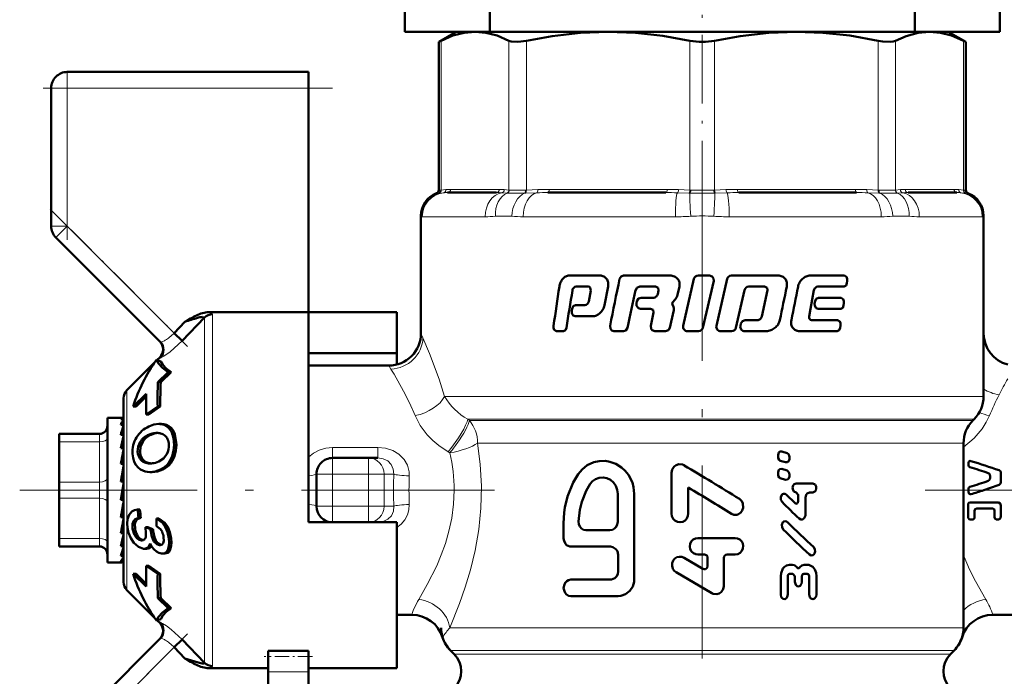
# Model space of a CAD drawing. Extents: x -1976 to 2357, y -1877 to 748.
# Tile 39 of 61: x 104 to 165, y -148 to -107. Entities that reach past the tile are written whole.
import ezdxf

# ---------------------------------------------------------------- set-up
doc = ezdxf.new("R2010")
doc.units = 0
doc.linetypes.add('DASHDOT', pattern=[18.5, 12, -3, 0.5, -3])

msp = doc.modelspace()

# ---------------------------------------------------------------- linework, layer by layer
at = {"color": 7, "linetype": 'DASHDOT', "lineweight": 18, "ltscale": 0.355646}
msp.add_line((146.565, -118.516), (146.565, -104.29), dxfattribs=at)
at = {"color": 7, "lineweight": 50}
for p, q in [((128.065, -107.475), (128.065, -105.475)), ((165.065, -107.475), (165.065, -105.475)), ((133.345, -107.475), (133.345, -105.975)), ((159.786, -107.475), (159.786, -105.975)), ((128.065, -107.475), (131.264, -107.475)), ((131.265, -107.475), (130.169, -108.108)), ((131.265, -107.475), (130.169, -108.108)), ((131.265, -107.475), (132.43, -107.475)), ((132.43, -107.475), (132.398, -107.476)), ((132.461, -107.476), (132.43, -107.475)), ((132.43, -107.475), (140.71, -107.475)), ((140.71, -107.475), (146.565, -107.475)), ((146.565, -107.475), (152.42, -107.475)), ((152.42, -107.475), (160.701, -107.475)), ((159.786, -107.475), (165.065, -107.475)), ((160.701, -107.475), (160.669, -107.476)), ((160.731, -107.476), (160.701, -107.475)), ((160.701, -107.475), (161.865, -107.475)), ((161.865, -107.475), (162.961, -108.108)), ((161.865, -107.475), (162.961, -108.108)), ((130.322, -108.031), (130.169, -108.108)), ((130.169, -117.33), (130.169, -108.108)), ((162.961, -108.108), (162.809, -108.031)), ((162.961, -117.33), (162.961, -108.108)), ((162.961, -117.33), (162.961, -108.108)), ((107.065, -109.975), (122.065, -109.975)), ((122.065, -109.975), (122.065, -110.975)), ((106.065, -119.561), (106.065, -110.975)), ((122.065, -110.975), (122.065, -124.905)), ((133.764, -117.475), (130.726, -117.475)), ((144.3, -117.475), (136.967, -117.475)), ((156.163, -117.475), (148.83, -117.475)), ((162.404, -117.475), (159.367, -117.475)), ((129.065, -118.922), (129.065, -126.225)), ((164.065, -118.922), (164.065, -126.225)), ((164.065, -130.147), (164.065, -118.922)), ((106.358, -120.268), (112.847, -126.757)), ((138.28, -122.632), (140.206, -122.632)), ((141.664, -122.632), (144.55, -122.632)), ((146.047, -122.845), (145.375, -125.754)), ((146.32, -122.632), (147.004, -122.632)), ((146.604, -125.876), (147.277, -122.967)), ((148.111, -122.845), (147.441, -125.754)), ((148.381, -122.632), (151.284, -122.632)), ((153.276, -122.632), (155.408, -122.632)), ((155.563, -123.106), (155.583, -122.965)), ((138.71, -123.321), (139.47, -123.321)), ((139.625, -123.553), (139.498, -124.246)), ((139.599, -123.388), (139.625, -123.553)), ((140.476, -124.475), (140.706, -123.323)), ((142.676, -123.321), (143.661, -123.321)), ((143.661, -123.321), (143.819, -123.388)), ((143.85, -123.553), (143.797, -123.784)), ((143.819, -123.388), (143.85, -123.553)), ((145.022, -123.839), (145.142, -123.323)), ((148.661, -125.876), (149.192, -123.534)), ((149.457, -123.321), (150.443, -123.321)), ((150.626, -123.551), (150.272, -125.173)), ((150.443, -123.321), (150.596, -123.387)), ((150.596, -123.387), (150.626, -123.551)), ((153.296, -124.707), (153.509, -123.551)), ((153.749, -123.321), (155.387, -123.321)), ((142.5, -124.229), (142.47, -124.369)), ((142.756, -124.016), (143.506, -124.016)), ((144.72, -124.306), (144.885, -124.13)), ((153.581, -124.229), (153.555, -124.369)), ((153.794, -124.016), (155.197, -124.016)), ((122.065, -124.905), (115.875, -124.905)), ((122.065, -135.975), (122.065, -124.905)), ((122.065, -124.905), (127.565, -124.905)), ((127.565, -124.905), (127.565, -127.457)), ((138.479, -124.692), (138.457, -124.833)), ((138.676, -124.477), (139.26, -124.477)), ((142.725, -124.705), (143.351, -124.705)), ((143.351, -124.705), (143.508, -124.772)), ((143.54, -124.936), (143.358, -125.754)), ((143.508, -124.772), (143.54, -124.936)), ((144.554, -125.876), (144.783, -124.877)), ((144.78, -124.586), (144.704, -124.426)), ((153.211, -125.17), (153.296, -124.707)), ((153.768, -124.705), (155.175, -124.705)), ((155.355, -124.492), (155.377, -124.352)), ((114.383, -125.506), (113.708, -126.204)), ((115.606, -125.237), (114.203, -126.682)), ((114.558, -125.403), (114.383, -125.506)), ((114.735, -125.303), (114.558, -125.403)), ((115.606, -125.237), (115.608, -125.224)), ((138.653, -125.166), (139.729, -125.166)), ((149.233, -125.4), (149.986, -125.4)), ((153.369, -125.4), (154.979, -125.4)), ((137.486, -126.089), (137.929, -126.089)), ((141.067, -126.089), (141.674, -126.089)), ((143.62, -126.089), (144.286, -126.089)), ((145.647, -126.089), (146.331, -126.089)), ((147.713, -126.089), (148.392, -126.089)), ((148.967, -125.613), (148.935, -125.754)), ((149.201, -126.089), (150.547, -126.089)), ((152.616, -126.089), (154.957, -126.089)), ((155.142, -125.876), (155.164, -125.736)), ((114.203, -126.682), (113.708, -126.204)), ((112.619, -127.867), (112.616, -127.87)), ((112.879, -127.966), (112.619, -127.867)), ((112.655, -127.881), (112.818, -127.718)), ((122.065, -127.457), (127.565, -127.457)), ((127.565, -127.457), (127.565, -128.162)), ((110.77, -129.766), (112.499, -128.037)), ((127.065, -128.225), (122.065, -128.225)), ((112.701, -129.27), (113.347, -128.643)), ((113.529, -128.643), (112.881, -129.27)), ((113.529, -128.643), (113.347, -128.643)), ((112.701, -129.27), (112.881, -129.27)), ((110.565, -141.69), (110.565, -130.261)), ((111.972, -129.98), (111.172, -130.764)), ((111.968, -130.157), (111.347, -130.764)), ((111.347, -130.764), (111.172, -130.764)), ((112.687, -130.776), (111.975, -131.276)), ((112.849, -130.776), (112.136, -131.276)), ((112.849, -130.776), (112.687, -130.776)), ((109.565, -131.475), (109.565, -132.078)), ((110.543, -131.475), (109.565, -131.475)), ((110.565, -131.561), (110.389, -131.561)), ((110.543, -131.475), (110.565, -131.477)), ((111.975, -131.276), (112.136, -131.276)), ((163.401, -131.64), (163.479, -131.561)), ((109.565, -132.078), (109.565, -140.475)), ((110.565, -131.916), (110.389, -131.916)), ((110.527, -132.078), (110.565, -131.974)), ((112.917, -131.861), (112.762, -131.861)), ((106.565, -132.475), (109.065, -132.475)), ((106.565, -132.609), (106.565, -132.475)), ((106.565, -132.975), (106.565, -132.609)), ((110.565, -132.527), (110.389, -132.527)), ((110.565, -132.402), (110.559, -132.527)), ((112.562, -132.419), (112.643, -132.416)), ((112.562, -132.419), (112.714, -132.419)), ((106.565, -135.475), (106.565, -132.975)), ((110.565, -133.355), (110.389, -133.355)), ((110.565, -132.955), (110.544, -133.355)), ((110.565, -133.184), (110.553, -133.355)), ((162.815, -133.054), (162.815, -144.526)), ((110.565, -133.699), (110.523, -134.347)), ((110.565, -133.975), (110.547, -133.975)), ((123.565, -133.975), (125.811, -133.975)), ((125.811, -133.975), (126.391, -133.975)), ((151.275, -133.812), (151.275, -133.899)), ((151.838, -133.671), (151.506, -133.569)), ((151.986, -134), (151.986, -133.914)), ((110.565, -134.347), (110.389, -134.347)), ((110.565, -134.585), (110.484, -135.441)), ((112.346, -134.306), (112.326, -134.309)), ((151.42, -134.142), (151.751, -134.244)), ((151.838, -134.759), (151.506, -134.657)), ((163.132, -134.22), (163.132, -134.423)), ((112.351, -134.852), (112.206, -134.852)), ((122.565, -136.975), (122.565, -134.975)), ((144.651, -134.906), (144.651, -137.435)), ((151.275, -134.901), (151.275, -134.987)), ((151.42, -135.231), (151.751, -135.333)), ((151.986, -135.089), (151.986, -135.003)), ((164.472, -135.214), (164.472, -135.096)), ((165.14, -135.473), (165.14, -134.913)), ((106.565, -135.475), (106.565, -136.475)), ((110.565, -135.441), (110.389, -135.441)), ((110.389, -136.569), (110.565, -135.569)), ((145.692, -137.435), (145.692, -135.814)), ((152.399, -135.551), (153.434, -135.551)), ((163.132, -135.975), (163.132, -135.895)), ((106.565, -138.975), (106.565, -136.475)), ((110.389, -136.516), (110.477, -136.516)), ((110.565, -136.569), (110.389, -136.569)), ((110.565, -136.558), (110.477, -136.516)), ((122.065, -137.975), (122.065, -135.975)), ((141.303, -137.948), (141.303, -136.204)), ((142.333, -141.539), (142.333, -136.204)), ((152.338, -136.788), (151.785, -136.252)), ((152.412, -136.122), (152.399, -136.122)), ((152.535, -136.28), (152.536, -136.661)), ((152.984, -137.484), (152.983, -136.439)), ((153.434, -136.122), (153.233, -136.122)), ((163.132, -136.103), (163.132, -135.975)), ((110.495, -137.089), (110.565, -137.521)), ((111.584, -137.173), (111.439, -137.173)), ((163.097, -137.638), (163.097, -136.888)), ((163.237, -136.733), (164.986, -136.733)), ((164.62, -137.105), (163.639, -137.105)), ((165.14, -137.6), (165.14, -136.927)), ((110.565, -137.66), (110.389, -137.66)), ((111.644, -137.691), (111.498, -137.691)), ((112.767, -137.732), (112.621, -137.732)), ((163.386, -137.79), (163.237, -137.79)), ((163.501, -137.664), (163.501, -137.259)), ((164.747, -137.664), (164.747, -137.259)), ((164.986, -137.79), (164.852, -137.79)), ((110.565, -137.975), (110.527, -137.975)), ((110.565, -138.387), (110.528, -137.968)), ((110.565, -138.117), (110.535, -138.117)), ((112.246, -138.4), (111.921, -138.28)), ((112.069, -138.28), (111.921, -138.28)), ((112.069, -138.28), (112.394, -138.4)), ((112.394, -138.4), (112.246, -138.4)), ((127.565, -137.975), (122.065, -137.975)), ((126.391, -137.975), (126.306, -137.975)), ((127.565, -147.046), (127.565, -137.975)), ((137.941, -138.05), (137.941, -138.974)), ((106.565, -138.975), (106.565, -139.475)), ((110.565, -138.644), (110.389, -138.644)), ((110.565, -139.102), (110.548, -138.825)), ((112.962, -138.553), (112.966, -138.562)), ((139.321, -138.461), (140.823, -138.461)), ((146.292, -138.95), (148.611, -138.95)), ((109.065, -139.475), (106.565, -139.475)), ((110.565, -139.462), (110.389, -139.462)), ((110.565, -139.62), (110.562, -139.553)), ((111.709, -139.097), (111.673, -139.095)), ((111.847, -139.615), (111.799, -139.613)), ((112.001, -139.615), (111.847, -139.615)), ((112.838, -139.395), (112.802, -139.393)), ((138.387, -139.487), (140.846, -139.487)), ((110.565, -140.06), (110.389, -140.06)), ((112.979, -139.914), (112.93, -139.912)), ((113.132, -139.914), (112.979, -139.914)), ((141.338, -140), (141.338, -141.026)), ((146.595, -140.864), (145.434, -140.18)), ((146.696, -139.977), (146.292, -139.977)), ((146.898, -140.183), (146.898, -140.686)), ((147.907, -141.938), (147.907, -140.183)), ((148.108, -139.977), (148.611, -139.977)), ((110.444, -140.475), (109.565, -140.475)), ((110.565, -140.401), (110.389, -140.401)), ((110.565, -140.465), (110.499, -140.465)), ((111.975, -140.675), (112.687, -141.175)), ((112.136, -140.675), (111.975, -140.675)), ((112.136, -140.675), (112.849, -141.175)), ((151.986, -140.61), (152.17, -140.61)), ((152.912, -140.609), (153.1, -140.609)), ((111.172, -141.187), (111.972, -141.971)), ((111.347, -141.187), (111.172, -141.187)), ((111.347, -141.187), (111.968, -141.794)), ((112.849, -141.175), (112.687, -141.175)), ((144.93, -141.073), (147.151, -142.386)), ((151.444, -141.324), (151.445, -142.465)), ((151.878, -142.464), (151.877, -141.339)), ((152.195, -141.181), (151.999, -141.181)), ((152.318, -141.339), (152.318, -141.671)), ((152.764, -141.671), (152.764, -141.338)), ((153.088, -141.179), (152.888, -141.179)), ((153.213, -141.337), (153.214, -142.462)), ((153.667, -142.461), (153.666, -141.321)), ((138.387, -141.539), (140.846, -141.539)), ((110.77, -142.185), (112.499, -143.914)), ((112.701, -142.681), (113.347, -143.308)), ((112.881, -142.681), (112.701, -142.681)), ((112.881, -142.681), (113.529, -143.308)), ((138.387, -142.565), (141.338, -142.565)), ((113.529, -143.308), (113.347, -143.308)), ((128.499, -143.725), (127.565, -143.725)), ((164.631, -143.725), (171.065, -143.725)), ((112.616, -144.081), (112.619, -144.083)), ((112.619, -144.083), (112.879, -143.985)), ((112.655, -144.07), (112.818, -144.232)), ((112.847, -145.194), (106.651, -151.39)), ((113.708, -145.746), (114.203, -145.269)), ((114.383, -146.445), (113.708, -145.746)), ((114.203, -145.269), (115.606, -146.714)), ((119.565, -145.972), (122.065, -145.972)), ((119.565, -145.972), (119.565, -146.308)), ((119.565, -146.308), (119.565, -147.262)), ((122.065, -145.972), (122.065, -146.308)), ((122.065, -146.308), (122.065, -147.262)), ((130.901, -145.94), (131.126, -146.165)), ((162.005, -146.165), (162.229, -145.94)), ((114.383, -146.445), (114.558, -146.548)), ((114.558, -146.548), (114.735, -146.648)), ((115.875, -147.046), (119.565, -147.046)), ((119.565, -150.123), (119.565, -147.262)), ((122.065, -147.046), (127.565, -147.046)), ((122.065, -150.123), (122.065, -147.262))]:
    msp.add_line(p, q, dxfattribs=at)
at = {"color": 7, "lineweight": 18}
for p, q in [((130.322, -108.031), (130.322, -117.317)), ((134.538, -117.317), (134.538, -108.031)), ((135.62, -108.031), (135.62, -117.317)), ((145.8, -117.317), (145.8, -108.031)), ((147.331, -108.031), (147.331, -117.317)), ((157.51, -117.317), (157.51, -108.031)), ((158.592, -108.031), (158.592, -117.317)), ((162.809, -117.317), (162.809, -108.031)), ((107.065, -110.975), (107.065, -109.975)), ((106.065, -110.975), (107.065, -110.975)), ((107.065, -110.975), (122.065, -110.975)), ((107.065, -110.975), (107.065, -119.561)), ((130.169, -117.511), (130.039, -117.517)), ((130.169, -117.33), (130.301, -117.319)), ((130.189, -117.509), (130.169, -117.511)), ((130.455, -117.487), (130.189, -117.509)), ((130.301, -117.319), (130.322, -117.317)), ((130.322, -117.317), (130.615, -117.288)), ((130.911, -117.275), (133.949, -117.275)), ((134.4, -117.509), (134.079, -117.487)), ((134.245, -117.288), (134.538, -117.317)), ((134.427, -117.511), (134.4, -117.509)), ((134.538, -117.317), (134.56, -117.319)), ((135.571, -117.509), (135.515, -117.511)), ((135.569, -117.319), (135.62, -117.317)), ((136.268, -117.487), (135.571, -117.509)), ((135.62, -117.317), (136.329, -117.288)), ((137.044, -117.275), (144.377, -117.275)), ((145.737, -117.509), (145.017, -117.487)), ((145.091, -117.288), (145.8, -117.317)), ((145.796, -117.511), (145.737, -117.509)), ((145.8, -117.317), (145.852, -117.319)), ((147.278, -117.319), (147.331, -117.317)), ((147.331, -117.317), (148.039, -117.288)), ((147.393, -117.509), (147.335, -117.511)), ((148.113, -117.487), (147.393, -117.509)), ((148.754, -117.275), (156.087, -117.275)), ((156.801, -117.288), (157.51, -117.317)), ((157.559, -117.509), (156.862, -117.487)), ((157.51, -117.317), (157.562, -117.319)), ((157.615, -117.511), (157.559, -117.509)), ((158.57, -117.319), (158.592, -117.317)), ((158.592, -117.317), (158.886, -117.288)), ((158.73, -117.509), (158.703, -117.511)), ((159.052, -117.487), (158.73, -117.509)), ((159.182, -117.275), (162.219, -117.275)), ((162.515, -117.288), (162.809, -117.317)), ((162.941, -117.509), (162.676, -117.487)), ((162.809, -117.317), (162.83, -117.319)), ((162.83, -117.319), (162.961, -117.33)), ((162.962, -117.511), (162.941, -117.509)), ((163.091, -117.517), (162.962, -117.511)), ((129.08, -118.949), (129.065, -118.922)), ((129.145, -118.975), (133.064, -118.975)), ((134.711, -118.949), (133.692, -118.949)), ((135.431, -118.975), (144.891, -118.975)), ((148.239, -118.975), (157.699, -118.975)), ((159.439, -118.949), (158.419, -118.949)), ((160.067, -118.975), (163.985, -118.975)), ((164.065, -118.922), (164.05, -118.949)), ((106.065, -119.561), (107.065, -119.561)), ((106.358, -120.268), (107.065, -119.561)), ((113.708, -126.204), (107.065, -119.561)), ((115.606, -135.975), (115.606, -125.237)), ((116.101, -125.038), (116.101, -135.975)), ((129.065, -126.225), (129.187, -126.499)), ((127.201, -128.443), (127.065, -128.225)), ((110.77, -135.975), (110.77, -129.766)), ((130.533, -130.147), (164.065, -130.147)), ((131.978, -131.561), (163.479, -131.561)), ((131.978, -131.561), (132.08, -131.64)), ((132.08, -131.64), (163.401, -131.64)), ((113.07, -131.872), (112.917, -131.872)), ((113.621, -132.233), (113.47, -132.233)), ((109.065, -132.475), (109.065, -132.481)), ((109.065, -132.481), (109.065, -132.609)), ((109.065, -132.609), (109.065, -132.975)), ((112.274, -132.526), (112.122, -132.526)), ((109.065, -132.975), (106.565, -132.975)), ((109.065, -135.475), (109.065, -132.975)), ((111.756, -132.973), (111.605, -132.973)), ((113.847, -132.982), (113.699, -132.982)), ((123.565, -133.318), (123.565, -133.975)), ((123.565, -133.318), (126.391, -133.318)), ((126.391, -133.318), (126.391, -133.975)), ((132.584, -133.054), (132.791, -133.054)), ((132.791, -133.054), (160.13, -133.054)), ((160.13, -133.054), (162.815, -133.054)), ((111.59, -133.592), (111.441, -133.592)), ((111.717, -134.006), (111.57, -134.006)), ((113.783, -133.693), (113.637, -133.693)), ((123.565, -133.975), (123.565, -134.975)), ((125.811, -134.975), (125.811, -133.975)), ((130.864, -133.653), (130.758, -133.591)), ((112.027, -134.254), (111.881, -134.254)), ((113.016, -134.689), (112.871, -134.689)), ((113.499, -134.3), (113.353, -134.3)), ((122.565, -134.975), (123.565, -134.975)), ((123.565, -134.975), (123.565, -136.975)), ((125.811, -134.975), (123.565, -134.975)), ((125.811, -136.975), (125.811, -134.975)), ((125.811, -134.975), (126.772, -134.975)), ((127.374, -134.975), (126.772, -134.975)), ((126.772, -134.975), (126.772, -136.975)), ((106.565, -135.475), (109.065, -135.475)), ((109.065, -135.475), (109.065, -136.475)), ((109.065, -136.475), (106.565, -136.475)), ((109.065, -138.975), (109.065, -136.475)), ((110.77, -135.975), (110.77, -142.185)), ((115.606, -146.714), (115.606, -135.975)), ((116.101, -135.975), (116.101, -146.913)), ((122.565, -136.975), (123.565, -136.975)), ((123.565, -136.975), (125.811, -136.975)), ((123.565, -137.975), (123.565, -136.975)), ((125.811, -136.975), (126.772, -136.975)), ((125.811, -136.975), (125.811, -137.975)), ((126.772, -136.975), (127.374, -136.975)), ((111.278, -138.38), (111.129, -138.38)), ((113.31, -138.25), (113.163, -138.25)), ((106.565, -138.975), (109.065, -138.975)), ((109.065, -138.975), (109.065, -139.475)), ((111.476, -138.875), (111.324, -138.875)), ((112.405, -138.53), (112.257, -138.53)), ((113.525, -138.976), (113.376, -138.976)), ((111.743, -139.095), (111.673, -139.095)), ((112.872, -139.393), (112.802, -139.393)), ((113.468, -139.688), (113.317, -139.688)), ((162.815, -140.033), (162.846, -140.11)), ((162.846, -140.11), (162.816, -140.117)), ((112.818, -144.232), (112.829, -144.23)), ((130.86, -144.526), (162.815, -144.526)), ((107.065, -152.39), (113.708, -145.746)), ((162.229, -145.94), (130.901, -145.94)), ((131.126, -146.165), (162.005, -146.165)), ((122.065, -147.262), (119.565, -147.262))]:
    msp.add_line(p, q, dxfattribs=at)
at = {"color": 7, "linetype": 'DASHDOT', "lineweight": 18, "ltscale": 0.257589}
msp.add_line((107.065, -110.117), (107.065, -120.42), dxfattribs=at)
at = {"color": 7, "linetype": 'DASHDOT', "lineweight": 18, "ltscale": 0.450015}
msp.add_line((123.565, -110.975), (105.565, -110.975), dxfattribs=at)
at = {"color": 7, "linetype": 'DASHDOT', "lineweight": 18}
for p, q in [((146.565, -115.939), (146.565, -151.632)), ((133.638, -135.975), (104.103, -135.975)), ((160.439, -135.975), (188.94, -135.975))]:
    msp.add_line(p, q, dxfattribs=at)
at = {"color": 7, "linetype": 'DASHDOT', "lineweight": 18, "ltscale": 0.302371}
msp.add_line((105.999, -118.495), (114.551, -127.047), dxfattribs=at)
at = {"color": 7, "linetype": 'DASHDOT', "lineweight": 18, "ltscale": 0.067371}
msp.add_line((123.341, -134.975), (126.035, -134.975), dxfattribs=at)
at = {"color": 7, "linetype": 'DASHDOT', "lineweight": 18, "ltscale": 0.06}
for p, q in [((123.565, -137.175), (123.565, -134.775)), ((125.811, -137.175), (125.811, -134.775))]:
    msp.add_line(p, q, dxfattribs=at)
at = {"color": 7, "linetype": 'DASHDOT', "lineweight": 18, "ltscale": 0.067386}
msp.add_line((126.035, -136.975), (123.34, -136.975), dxfattribs=at)
at = {"color": 7, "linetype": 'DASHDOT', "lineweight": 18, "ltscale": 0.296715}
msp.add_line((114.538, -144.917), (106.146, -153.309), dxfattribs=at)
at = {"color": 7, "linetype": 'DASHDOT', "lineweight": 18, "ltscale": 0.075015}
msp.add_line((122.315, -146.308), (119.315, -146.308), dxfattribs=at)
at = {"color": 7, "lineweight": 50}
for points in [[(132.43, -107.475), (131.751, -107.535), (131.055, -107.716), (130.322, -108.031)], [(134.538, -108.031), (133.805, -107.716), (133.108, -107.535), (132.43, -107.475)], [(140.71, -107.475), (138.989, -107.541), (137.219, -107.741), (135.62, -108.031)], [(145.8, -108.031), (144.111, -107.727), (142.414, -107.539), (140.71, -107.475)], [(152.42, -107.475), (150.699, -107.541), (148.929, -107.741), (147.331, -108.031)], [(157.51, -108.031), (155.742, -107.716), (154.06, -107.535), (152.42, -107.475)], [(160.701, -107.475), (159.988, -107.541), (159.254, -107.741), (158.592, -108.031)], [(162.809, -108.031), (162.076, -107.716), (161.38, -107.535), (160.701, -107.475)], [(135.62, -108.031), (135.086, -108.105), (134.683, -108.08), (134.538, -108.031)], [(158.592, -108.031), (158.447, -108.081), (158.263, -108.105), (157.794, -108.081), (157.51, -108.031)], [(141.664, -122.632), (141.519, -122.682), (141.42, -122.845)], [(147.277, -122.967), (147.269, -122.82), (147.185, -122.697), (147.004, -122.632)], [(155.387, -123.321), (155.507, -123.251), (155.563, -123.106)], [(155.583, -122.965), (155.58, -122.833), (155.535, -122.712), (155.408, -122.632)], [(142.421, -123.534), (142.498, -123.393), (142.676, -123.321)], [(142.756, -124.016), (142.606, -124.065), (142.5, -124.229)], [(153.794, -124.016), (153.654, -124.08), (153.581, -124.229)], [(155.377, -124.352), (155.375, -124.218), (155.328, -124.096), (155.197, -124.016)], [(138.457, -124.833), (138.46, -124.967), (138.489, -125.052), (138.542, -125.121), (138.653, -125.166)], [(138.676, -124.477), (138.543, -124.544), (138.479, -124.692)], [(142.47, -124.369), (142.476, -124.514), (142.591, -124.666), (142.725, -124.705)], [(153.555, -124.369), (153.559, -124.507), (153.65, -124.661), (153.768, -124.705)], [(155.175, -124.705), (155.298, -124.637), (155.355, -124.492)], [(149.233, -125.4), (149.063, -125.46), (148.967, -125.613)], [(155.164, -125.736), (155.162, -125.602), (155.122, -125.492), (154.979, -125.4)], [(137.317, -125.754), (137.319, -125.886), (137.361, -126.007), (137.486, -126.089)], [(137.929, -126.089), (138.053, -126.021), (138.113, -125.876)], [(140.831, -125.754), (140.852, -125.941), (140.94, -126.048), (141.067, -126.089)], [(141.674, -126.089), (141.819, -126.039), (141.92, -125.876)], [(143.358, -125.754), (143.384, -125.945), (143.444, -126.022), (143.62, -126.089)], [(144.286, -126.089), (144.457, -126.03), (144.554, -125.876)], [(154.957, -126.089), (155.082, -126.022), (155.142, -125.876)], [(112.619, -127.867), (112.74, -128.108), (112.989, -128.368), (113.347, -128.643)], [(112.879, -127.966), (113.004, -128.178), (113.225, -128.405), (113.529, -128.643)], [(112.139, -132.011), (112.455, -131.9), (112.762, -131.861)], [(113.621, -132.233), (113.753, -132.502), (113.847, -132.982)], [(111.756, -132.973), (111.623, -133.274), (111.59, -133.592)], [(111.627, -134.693), (111.463, -134.569), (111.328, -134.408), (111.223, -134.205), (111.154, -133.974), (111.12, -133.716)], [(111.57, -134.005), (111.456, -133.722), (111.441, -133.592)], [(111.59, -133.592), (111.627, -133.816), (111.717, -134.006)], [(113.251, -133.745), (113.053, -134), (112.756, -134.194)], [(151.506, -133.569), (151.395, -133.579), (151.335, -133.629), (151.278, -133.774), (151.275, -133.812)], [(151.275, -133.899), (151.288, -133.989), (151.346, -134.095), (151.42, -134.142)], [(151.751, -134.244), (151.863, -134.234), (151.924, -134.185), (151.983, -134.039), (151.986, -134)], [(151.986, -133.914), (151.973, -133.822), (151.932, -133.74), (151.838, -133.671)], [(112.871, -134.689), (112.537, -134.809), (112.206, -134.852)], [(142.333, -136.204), (142.283, -135.781), (142.214, -135.502), (141.969, -135.022), (141.771, -134.776), (141.542, -134.566), (141.19, -134.346), (140.82, -134.21), (140.546, -134.161), (140.142, -134.165), (139.813, -134.236), (139.402, -134.424), (139.083, -134.692), (138.843, -134.972)], [(145.431, -134.431), (145.33, -134.386), (145.109, -134.364), (144.949, -134.411), (144.812, -134.507), (144.688, -134.692), (144.651, -134.906)], [(151.506, -134.657), (151.395, -134.668), (151.335, -134.717), (151.278, -134.863), (151.275, -134.901)], [(165.032, -134.735), (165.088, -134.771), (165.131, -134.848), (165.14, -134.913)], [(138.843, -134.972), (138.537, -135.493), (138.188, -136.363), (138.025, -137.054), (137.98, -137.371), (137.941, -138.05)], [(141.303, -136.204), (141.273, -135.95), (141.184, -135.71), (141.041, -135.5), (140.853, -135.335), (140.633, -135.225), (140.394, -135.179), (140.155, -135.199), (139.93, -135.283), (139.735, -135.424), (139.596, -135.588)], [(151.275, -134.987), (151.288, -135.078), (151.346, -135.184), (151.42, -135.231)], [(151.751, -135.333), (151.863, -135.322), (151.924, -135.274), (151.983, -135.128), (151.986, -135.089)], [(151.986, -135.003), (151.973, -134.911), (151.932, -134.829), (151.838, -134.759)], [(164.472, -135.096), (164.461, -135.027), (164.413, -134.947), (164.354, -134.91)], [(164.354, -135.401), (164.413, -135.363), (164.461, -135.283), (164.472, -135.214)], [(139.596, -135.588), (139.346, -136.011), (139.065, -136.704), (138.944, -137.191), (138.866, -137.933)], [(152.399, -135.552), (152.279, -135.597), (152.213, -135.681), (152.179, -135.799), (152.188, -135.922), (152.265, -136.064), (152.399, -136.122)], [(153.434, -136.121), (153.574, -136.06), (153.622, -135.995), (153.658, -135.875), (153.65, -135.749), (153.582, -135.621), (153.434, -135.551)], [(165.14, -135.473), (165.123, -135.56), (165.032, -135.653)], [(148.38, -137.441), (148.533, -137.501), (148.707, -137.504), (148.822, -137.467), (148.958, -137.369), (149.055, -137.232), (149.105, -137.075), (149.085, -136.801), (149.016, -136.662), (148.87, -136.519)], [(151.785, -136.252), (151.721, -136.209), (151.619, -136.199), (151.559, -136.225), (151.51, -136.269), (151.445, -136.415), (151.451, -136.576), (151.525, -136.709)], [(152.412, -136.122), (152.533, -136.258), (152.535, -136.28)], [(152.983, -136.439), (153.026, -136.261), (153.079, -136.189), (153.233, -136.122)], [(163.28, -136.228), (163.235, -136.232), (163.174, -136.203), (163.139, -136.146), (163.132, -136.103)], [(110.81, -138.313), (110.79, -138.039), (110.812, -137.784), (110.912, -137.505), (111.086, -137.311), (111.25, -137.222), (111.439, -137.173)], [(152.536, -136.661), (152.514, -136.752), (152.485, -136.789), (152.447, -136.813), (152.389, -136.817), (152.338, -136.788)], [(163.097, -136.888), (163.11, -136.82), (163.152, -136.765), (163.237, -136.733)], [(163.639, -137.105), (163.538, -137.154), (163.501, -137.259)], [(164.747, -137.259), (164.714, -137.155), (164.62, -137.105)], [(164.986, -136.733), (165.102, -136.799), (165.14, -136.927)], [(111.129, -138.38), (111.128, -138.068), (111.183, -137.902), (111.285, -137.781), (111.498, -137.691)], [(111.644, -137.691), (111.432, -137.781), (111.331, -137.902), (111.276, -138.065), (111.278, -138.38)], [(112.621, -137.732), (112.982, -138.009), (113.163, -138.25)], [(112.767, -137.732), (113.128, -138.009), (113.31, -138.25)], [(144.651, -137.435), (144.678, -137.598), (144.751, -137.748), (144.867, -137.866), (145.016, -137.942), (145.181, -137.967), (145.345, -137.937), (145.491, -137.856), (145.603, -137.732), (145.671, -137.58), (145.692, -137.435)], [(152.586, -137.738), (152.689, -137.796), (152.805, -137.789), (152.901, -137.72), (152.98, -137.543), (152.984, -137.484)], [(163.237, -137.79), (163.171, -137.772), (163.11, -137.704), (163.097, -137.638)], [(163.501, -137.664), (163.49, -137.719), (163.441, -137.775), (163.386, -137.79)], [(164.852, -137.79), (164.774, -137.748), (164.747, -137.664)], [(165.14, -137.6), (165.116, -137.704), (165.084, -137.748), (164.986, -137.79)], [(111.203, -139.249), (111.009, -138.963), (110.877, -138.63), (110.81, -138.313)], [(112.615, -138.217), (112.855, -138.401), (112.962, -138.553)], [(113.163, -138.25), (113.301, -138.594), (113.376, -138.976)], [(113.31, -138.25), (113.449, -138.594), (113.525, -138.976)], [(138.866, -137.933), (138.885, -138.094), (138.948, -138.241), (139.05, -138.36), (139.18, -138.436), (139.321, -138.461)], [(140.823, -138.461), (140.97, -138.435), (141.105, -138.362), (141.212, -138.248), (141.28, -138.103), (141.303, -137.948)], [(151.86, -137.959), (151.795, -137.916), (151.694, -137.906), (151.634, -137.932), (151.584, -137.975), (151.518, -138.122), (151.525, -138.283), (151.599, -138.416)], [(111.673, -139.095), (111.542, -139.06), (111.421, -138.98), (111.324, -138.875)], [(111.476, -138.875), (111.603, -139.005), (111.779, -139.088)], [(111.959, -138.761), (111.943, -138.9), (111.889, -139.013)], [(112.802, -139.393), (112.634, -139.34), (112.457, -139.168), (112.379, -139.022), (112.303, -138.79), (112.257, -138.53)], [(112.405, -138.53), (112.481, -138.895), (112.569, -139.105), (112.688, -139.266), (112.907, -139.386)], [(113.055, -138.891), (113.065, -139.131), (113.037, -139.262), (112.976, -139.351), (112.914, -139.384), (112.838, -139.395)], [(113.376, -138.976), (113.395, -139.219), (113.385, -139.446), (113.317, -139.688)], [(113.525, -138.976), (113.545, -139.219), (113.535, -139.446), (113.468, -139.688)], [(137.941, -138.974), (137.964, -139.133), (138.026, -139.277), (138.126, -139.391), (138.32, -139.48), (138.387, -139.487)], [(146.292, -138.95), (146.134, -138.976), (145.991, -139.051), (145.879, -139.168), (145.808, -139.315), (145.787, -139.477), (145.817, -139.637), (145.895, -139.78), (146.013, -139.891), (146.161, -139.959), (146.292, -139.977)], [(148.611, -139.977), (148.77, -139.949), (148.913, -139.872), (149.025, -139.75), (149.093, -139.597), (149.11, -139.434), (149.082, -139.292), (149.016, -139.162), (148.903, -139.046), (148.755, -138.972), (148.611, -138.95)], [(111.799, -139.613), (111.499, -139.506), (111.203, -139.249)], [(112.215, -139.298), (112.111, -139.496), (111.994, -139.586), (111.847, -139.615)], [(112.93, -139.912), (112.769, -139.875), (112.615, -139.795), (112.465, -139.665), (112.333, -139.499), (112.215, -139.298)], [(140.846, -139.487), (140.997, -139.512), (141.194, -139.638), (141.285, -139.77), (141.338, -140)], [(153.227, -139.981), (153.342, -140.037), (153.443, -140.019), (153.507, -139.972), (153.554, -139.906), (153.587, -139.785), (153.576, -139.66), (153.498, -139.525)], [(113.317, -139.688), (113.227, -139.818), (113.105, -139.894), (112.979, -139.914)], [(113.468, -139.688), (113.394, -139.802), (113.295, -139.878), (113.132, -139.914)], [(145.434, -140.18), (145.289, -140.123), (145.134, -140.113), (144.989, -140.15), (144.861, -140.23), (144.758, -140.349), (144.693, -140.508), (144.683, -140.687), (144.732, -140.857), (144.824, -140.988), (144.93, -141.073)], [(146.898, -140.686), (146.86, -140.806), (146.758, -140.882), (146.672, -140.89), (146.595, -140.864)], [(151.986, -140.611), (151.8, -140.654), (151.678, -140.736), (151.581, -140.848), (151.465, -141.126), (151.444, -141.324)], [(152.447, -140.771), (152.297, -140.639), (152.17, -140.61)], [(152.632, -140.771), (152.582, -140.815), (152.517, -140.822), (152.477, -140.803), (152.447, -140.771)], [(152.912, -140.609), (152.755, -140.654), (152.632, -140.771)], [(153.666, -141.321), (153.64, -141.11), (153.564, -140.913), (153.437, -140.75), (153.186, -140.618), (153.1, -140.609)], [(141.338, -141.026), (141.313, -141.185), (141.242, -141.329), (141.132, -141.443), (140.92, -141.532), (140.846, -141.539)], [(151.877, -141.339), (151.897, -141.252), (151.939, -141.201), (151.999, -141.181)], [(152.195, -141.181), (152.316, -141.317), (152.318, -141.339)], [(152.764, -141.338), (152.784, -141.25), (152.828, -141.199), (152.888, -141.179)], [(153.088, -141.179), (153.154, -141.203), (153.192, -141.249), (153.213, -141.337)], [(138.387, -141.539), (138.253, -141.563), (138.141, -141.623), (138.034, -141.737), (137.963, -141.893), (137.941, -142.059), (138.009, -142.324), (138.1, -142.446), (138.242, -142.537), (138.387, -142.565)], [(141.338, -142.565), (141.494, -142.552), (141.795, -142.45), (142.061, -142.243), (142.239, -141.97), (142.322, -141.684), (142.333, -141.539)], [(147.151, -142.386), (147.247, -142.43), (147.46, -142.451), (147.614, -142.407), (147.747, -142.316), (147.867, -142.139), (147.907, -141.938)], [(152.318, -141.671), (152.376, -141.863), (152.466, -141.94), (152.54, -141.956)], [(152.54, -141.956), (152.649, -141.92), (152.743, -141.791), (152.764, -141.671)], [(151.445, -142.465), (151.479, -142.62), (151.524, -142.686), (151.588, -142.733), (151.69, -142.747), (151.74, -142.729), (151.803, -142.68), (151.847, -142.613), (151.878, -142.464)], [(153.214, -142.462), (153.254, -142.624), (153.305, -142.689), (153.373, -142.733), (153.472, -142.744), (153.541, -142.717), (153.642, -142.591), (153.667, -142.461)], [(113.347, -143.308), (112.989, -143.583), (112.74, -143.842), (112.619, -144.083)], [(113.529, -143.308), (113.225, -143.546), (113.004, -143.772), (112.879, -143.985)], [(115.606, -146.714), (115.608, -146.729), (115.602, -146.741), (115.588, -146.749), (115.554, -146.756), (115.456, -146.75), (115.201, -146.695), (114.383, -146.445)]]:
    msp.add_lwpolyline(points, dxfattribs=at)
at = {"color": 7, "lineweight": 18}
for points in [[(134.56, -117.319), (135.071, -117.33), (135.569, -117.319)], [(157.562, -117.319), (158.259, -117.33), (158.57, -117.319)], [(115.608, -125.224), (115.603, -125.211), (115.595, -125.205), (115.571, -125.197), (115.478, -125.198)], [(114.203, -126.681), (113.46, -127.365), (113.076, -127.642), (112.927, -127.726), (112.864, -127.747), (112.852, -127.746), (112.847, -127.744)], [(112.847, -126.757), (112.851, -126.76), (112.863, -126.764), (112.881, -126.765), (112.951, -126.751)], [(129.187, -126.499), (129.601, -127.482), (130.195, -129.08), (130.533, -130.147)], [(128.7, -131.343), (128.347, -130.542), (127.986, -129.818), (127.389, -128.754), (127.201, -128.443)], [(130.758, -133.591), (130.176, -133.199), (129.795, -132.878), (129.452, -132.528), (129.018, -131.953), (128.7, -131.343)], [(164.43, -131.343), (164.23, -131.756), (163.975, -132.156), (163.468, -132.75), (162.815, -133.303)], [(122.065, -133.918), (122.376, -133.665), (122.735, -133.478), (123.142, -133.359), (123.565, -133.318)], [(126.391, -133.318), (126.864, -133.366), (127.313, -133.511), (127.698, -133.744), (128.011, -134.062), (128.22, -134.431), (128.326, -134.841), (128.336, -135.09)], [(132.584, -133.054), (132.754, -134.367), (132.826, -135.722), (132.793, -137.092), (132.656, -138.428), (132.429, -139.722), (132.139, -140.926), (131.814, -142.013), (131.461, -143.029), (130.86, -144.526)], [(127.374, -134.975), (127.346, -134.665), (127.22, -134.384), (127.004, -134.161), (126.718, -134.022), (126.391, -133.975)], [(128.927, -142.772), (129.46, -141.848), (130.043, -140.675), (130.327, -140.004), (130.587, -139.282), (130.808, -138.526), (130.982, -137.721), (131.099, -136.855), (131.138, -135.975)], [(126.391, -137.975), (126.721, -137.928), (127.011, -137.785), (127.224, -137.561), (127.348, -137.278), (127.374, -136.975)], [(128.336, -136.861), (128.313, -137.196), (128.221, -137.519), (128.061, -137.819), (127.841, -138.082), (127.565, -138.301)], [(162.846, -140.11), (163.189, -140.898), (163.552, -141.626), (164.203, -142.772)], [(128.59, -143.453), (128.854, -142.902), (128.927, -142.772)], [(112.847, -144.207), (112.853, -144.204), (112.872, -144.205), (112.986, -144.255), (113.239, -144.418), (113.529, -144.642), (114.203, -145.269)], [(112.951, -145.2), (112.887, -145.186), (112.866, -145.186), (112.851, -145.19), (112.847, -145.194)], [(116.101, -146.913), (116.098, -146.933), (116.091, -146.946), (116.067, -146.971), (115.928, -147.033), (115.875, -147.046)]]:
    msp.add_lwpolyline(points, dxfattribs=at)
at = {"color": 7, "lineweight": 50}
for centre, radius, start, end in [((146.554, -104.381), 3.727, 258.32363, 270.17092), ((146.576, -104.378), 3.73, 269.8334, 281.6705), ((107.065, -110.975), 1, 90, 180.00001), ((130.565, -118.922), 1.5, 110.51769, 180.00001), ((130.565, -118.922), 1.5, 110.51769, 180.00001), ((129.969, -117.33), 0.2, 290.51672, 0.00001), ((163.161, -117.33), 0.2, 179.99999, 249.48328), ((163.161, -117.33), 0.2, 179.99999, 249.48328), ((162.565, -118.922), 1.5, 0, 69.48231), ((162.565, -118.922), 1.5, 0, 69.48231), ((107.065, -119.561), 1, 179.99999, 225), ((138.632, -123.448), 0.967, 155.89295, 172.56033), ((138.573, -123.423), 0.903, 139.34448, 155.83579), ((138.41, -123.298), 0.698, 118.64801, 138.38533), ((138.283, -123.061), 0.429, 90.37964, 118.93589), ((140.213, -123.123), 0.49, 62.94137, 90.80663), ((140.208, -123.136), 0.504, 36.71166, 63.10246), ((140.153, -123.161), 0.563, 11.0898, 35.48592), ((139.98, -123.187), 0.738, 349.41436, 10.45974), ((612.596, -219.75), 481.038, 168.37832, 168.73183), ((144.561, -123.311), 0.679, 66.86778, 90.91643), ((144.597, -123.221), 0.582, 41.67945, 66.67461), ((144.632, -123.172), 0.523, 13.16347, 40.22223), ((144.523, -123.187), 0.633, 347.61232, 12.21465), ((146.316, -122.908), 0.275, 89.11094, 166.97414), ((148.378, -122.905), 0.273, 89.42465, 167.35887), ((151.294, -123.202), 0.57, 64.7254, 91.02408), ((151.309, -123.159), 0.525, 38.27596, 64.22031), ((151.28, -123.163), 0.551, 11.57455, 36.69941), ((151.103, -123.187), 0.729, 349.27734, 10.5953), ((153.313, -123.463), 0.803, 149.39975, 170.02369), ((153.434, -123.528), 0.941, 132.47232, 149.73463), ((153.393, -123.496), 0.888, 114.39792, 131.88496), ((153.281, -123.247), 0.615, 90.44462, 114.47841), ((469.69, -173.198), 335.742, 171.45687, 171.87621), ((487.046, -181.141), 353.283, 170.61815, 171.00002), ((138.815, -123.61), 0.331, 137.97854, 169.90399), ((138.716, -123.512), 0.191, 91.7893, 139.72297), ((139.477, -123.464), 0.143, 32.35771, 92.77573), ((705.904, -245.17), 576.462, 167.8188, 168.056805), ((149.456, -123.59), 0.269, 89.79962, 167.93274), ((-346.632, -20.774), 508.891, 348.13579, 348.37446), ((-292.221, -35.291), 453.372, 348.53592, 348.80355), ((153.828, -123.618), 0.325, 134.95166, 168.1808), ((153.754, -123.535), 0.214, 91.42166, 136.75346), ((139.178, -124.18), 0.326, 315.23756, 348.51035), ((143.506, -123.731), 0.285, 269.99662, 310.11942), ((143.495, -123.705), 0.312, 308.6956, 345.32352), ((144.776, -124.374), 0.0879, 129.32456, 216.22491), ((144.177, -123.619), 0.873, 324.15142, 345.36059), ((115.892, -126.309), 1.405, 90.71488, 107.30097), ((139.253, -124.261), 0.216, 271.91106, 316.52874), ((139.565, -124.274), 0.938, 312.66575, 329.88648), ((139.644, -124.321), 0.847, 329.94761, 349.49191), ((144.186, -124.736), 0.613, 346.7671, 14.18779), ((118.298, -136.902), 12.05, 106.98067, 108.95648), ((117.689, -130.56), 6.03, 115.46142, 119.32905), ((118.189, -136.331), 11.472, 105.32482, 107.29502), ((116.239, -127.46), 2.608, 107.04695, 115.96607), ((115.846, -127.674), 2.503, 98.44714, 105.97282), ((139.725, -124.568), 0.598, 270.29965, 294.79983), ((139.624, -124.331), 0.856, 294.32318, 312.37788), ((149.978, -125.1), 0.301, 271.63838, 308.53927), ((149.992, -125.103), 0.289, 306.92792, 346.03383), ((150.533, -125.203), 0.877, 327.99899, 347.14814), ((152.738, -125.545), 0.647, 167.08125, 191.02478), ((153.407, -125.223), 0.202, 164.70466, 212.95332), ((153.361, -125.252), 0.148, 213.25483, 272.91461), ((145.643, -125.814), 0.275, 167.4877, 270.79395), ((146.335, -125.813), 0.275, 269.11043, 346.95377), ((147.709, -125.813), 0.275, 167.53699, 270.77461), ((148.394, -125.817), 0.272, 269.42258, 347.57658), ((149.202, -125.815), 0.273, 166.93627, 269.78422), ((150.546, -125.323), 0.766, 270.03589, 291.85213), ((150.483, -125.149), 0.95, 291.48408, 309.20745), ((150.492, -125.17), 0.929, 309.59402, 327.63251), ((152.64, -125.565), 0.547, 190.96753, 216.14272), ((152.616, -125.56), 0.531, 218.00171, 243.12809), ((152.608, -125.571), 0.518, 243.44277, 270.82262), ((112.324, -127.223), 0.699, 314.94372, 45.05708), ((112.352, -127.25), 0.699, 315.0791, 44.89331), ((127.065, -126.226), 2, 269.99886, 0.0007), ((166.065, -126.226), 2, 179.99928, 255.52438), ((111.265, -130.261), 0.7, 135, 180.00001), ((138.592, -130.243), 25.911, 177.84736, 181.17826), ((135.669, -130.496), 22.821, 176.91837, 180.70105), ((139.548, -130.549), 27.583, 178.81614, 181.50876), ((162.065, -130.147), 2, 315, 360), ((111.7, -132.401), 1.397, 144.35788, 159.70688), ((164.815, -133.054), 2, 134.99988, 180.00001), ((109.065, -131.975), 0.5, 270, 360), ((116.763, -134.238), 6.6, 160.90147, 164.979), ((112.839, -133.558), 1.697, 114.35156, 149.29145), ((112.764, -132.944), 1.083, 81.86858, 90.06384), ((112.918, -132.939), 1.077, 81.84816, 90.06437), ((112.819, -132.625), 0.759, 31.03337, 82.61717), ((112.973, -132.619), 0.753, 30.79944, 82.58751), ((126.951, -136.887), 16.935, 165.37505, 167.95939), ((112.842, -133.606), 1.725, 147.96407, 183.64808), ((112.576, -133.576), 1.143, 113.37488, 148.13471), ((112.727, -133.578), 1.144, 113.27781, 148.05175), ((112.626, -133.638), 1.221, 93.00197, 114.37881), ((112.777, -133.634), 1.217, 92.99424, 114.42005), ((112.651, -133.288), 0.872, 75.48502, 90.5), ((112.702, -133.095), 0.673, 50.70389, 75.59643), ((112.718, -133.068), 0.641, 23.50199, 50.20246), ((112.428, -133.184), 0.954, 3.50947, 22.97761), ((150.217, -141.807), 40.521, 168.11243, 169.39011), ((112.49, -133.541), 1.051, 147.30562, 182.81452), ((112.25, -133.213), 1.134, 332.0162, 4.41845), ((111.447, -133.143), 2.257, 345.90185, 4.09291), ((111.585, -133.137), 2.267, 345.80772, 3.92398), ((112.139, -133.613), 0.691, 214.55318, 248.0744), ((112.29, -133.605), 0.7, 214.96733, 247.96568), ((112.044, -133.322), 1.634, 323.23742, 346.89684), ((112.187, -133.318), 1.639, 323.19077, 346.79104), ((123.565, -134.975), 1, 90, 180.00001), ((216.715, -154.194), 107.967, 169.47259, 169.99766), ((112.202, -133.731), 1.121, 239.09899, 270.19487), ((112.196, -133.473), 0.843, 248.05159, 270.24938), ((112.332, -133.534), 0.781, 247.08421, 265.71388), ((112.202, -133.273), 1.043, 269.84398, 276.79208), ((112.185, -132.901), 1.414, 276.54602, 293.84745), ((112.334, -133.531), 1.276, 294.87904, 322.9638), ((112.479, -133.529), 1.278, 294.86736, 322.92415), ((72.976, -257.733), 143.013, 57.94847, 59.56046), ((163.231, -134.269), 0.11, 63.6512, 153.49535), ((163.257, -134.428), 0.124, 177.98235, 251.33665), ((147.267, -186.127), 53.992, 71.55132, 72.81749), ((149.673, -179.43), 47.26, 71.03444, 73.2665), ((69.949, -264.07), 148.952, 58.22708, 59.43567), ((163.26, -135.889), 0.126, 109.42029, 182.42348), ((144.674, -76.816), 61.802, 287.46068, 288.56806), ((149.016, -89.813), 48.557, 288.06797, 289.25902), ((140.085, -61.79), 77.968, 287.30673, 287.92047), ((23.073, -121.179), 88.858, 349.31117, 349.94255), ((125.954, -135.788), 14.581, 185.45129, 187.49998), ((125.814, -135.79), 14.297, 185.55015, 187.64005), ((123.565, -136.975), 1, 180.00001, 270), ((212.87, -74.554), 87.329, 225.37571, 226.34556), ((76.054, -131.206), 35.131, 347.77635, 349.21778), ((128.024, -138.173), 15.409, 178.36004, 180.16518), ((112.157, -138.263), 1.034, 186.49116, 216.33474), ((112.31, -138.258), 1.038, 186.74067, 216.48473), ((106.752, -138.947), 5.211, 2.04556, 7.36063), ((113.995, -138.324), 1.75, 182.46185, 186.75863), ((114.142, -138.319), 1.749, 182.63657, 186.93738), ((226.547, -62.077), 106.981, 225.52689, 226.73659), ((240.205, -47.109), 126.723, 225.8007, 226.82531), ((96.418, -135.639), 14.485, 344.69952, 347.61081), ((111.722, -138.886), 0.21, 266.37714, 322.70858), ((111.828, -139.047), 1.237, 7.24633, 23.05669), ((109.065, -139.975), 0.5, 0, 90), ((105.877, -138.241), 4.865, 338.04344, 344.49134), ((112.01, -139.284), 0.331, 268.3817, 330.45844), ((109.606, -139.732), 1.031, 319.46711, 338.37362), ((146.695, -140.179), 0.202, 358.94078, 89.77838), ((148.109, -140.179), 0.202, 90.33018, 181.15684), ((110.434, -140.289), 0.187, 273.05222, 314.53823), ((139.548, -141.401), 27.583, 178.49124, 181.18386), ((138.592, -141.708), 25.911, 178.82174, 182.15264), ((135.501, -141.458), 22.654, 179.28482, 183.09548), ((111.265, -141.69), 0.7, 180.00001, 225.0002), ((128.499, -145.725), 2, 17.45223, 90.00255), ((164.631, -145.725), 2, 89.99745, 162.54777), ((112.323, -144.727), 0.7, 315.00001, 45), ((112.352, -144.701), 0.699, 315.10697, 44.92077), ((132.315, -144.526), 2, 180.00001, 224.99982), ((160.815, -144.526), 2, 315.00018, 360), ((132.315, -144.526), 2, 197.45374, 225), ((160.815, -144.526), 2, 315, 342.54626), ((130.065, -147.225), 1.5, 315.00005, 45), ((163.065, -147.225), 1.5, 135, 225), ((117.703, -141.364), 6.061, 240.67968, 244.52739), ((116.238, -144.493), 2.605, 244.02464, 252.95185), ((115.895, -145.627), 1.42, 252.78134, 269.18858)]:
    msp.add_arc(centre, radius, start, end, dxfattribs=at)
at = {"color": 7, "lineweight": 18}
for centre, radius, start, end in [((130.582, -118.955), 1.502, 105.97718, 179.78403), ((130.104, -117.326), 0.196, 289.20109, 2.07686), ((130.126, -117.326), 0.195, 288.84479, 2.60724), ((130.423, -117.299), 0.192, 279.68886, 3.05589), ((130.713, -120.436), 2.96, 89.74646, 95.00685), ((130.898, -120.404), 3.128, 89.75925, 95.18705), ((133.777, -121.496), 4.021, 85.70242, 90.19438), ((133.962, -120.404), 3.128, 84.81295, 90.24075), ((134.045, -117.292), 0.199, 279.76018, 1.04317), ((134.336, -117.319), 0.202, 288.63761, 0.50689), ((134.358, -117.322), 0.202, 289.98829, 0.85405), ((134.944, -95.523), 21.995, 268.65387, 271.48856), ((136.935, -137.129), 19.653, 89.90514, 91.9429), ((137.011, -135.456), 18.18, 89.89855, 92.15083), ((144.333, -138.189), 20.714, 88.10735, 90.0906), ((144.409, -135.456), 18.18, 87.84917, 90.10144), ((146.566, -72.999), 44.518, 269.00911, 270.98962), ((146.565, -94.49), 22.84, 268.21094, 271.78787), ((148.722, -135.456), 18.18, 89.89855, 92.15083), ((148.797, -138.189), 20.714, 89.9094, 91.89265), ((156.119, -135.456), 18.18, 87.84917, 90.10144), ((156.196, -137.129), 19.653, 88.0571, 90.09486), ((158.187, -95.513), 22.005, 268.51227, 271.34565), ((158.772, -117.322), 0.202, 179.14596, 250.01171), ((158.795, -117.319), 0.202, 179.49311, 251.36239), ((159.169, -120.404), 3.128, 89.75925, 95.18705), ((159.085, -117.292), 0.199, 178.95683, 260.23981), ((159.353, -121.496), 4.021, 89.80562, 94.29758), ((162.232, -120.404), 3.128, 84.81295, 90.24075), ((162.417, -120.436), 2.96, 84.99315, 90.25355), ((162.708, -117.299), 0.192, 176.94411, 260.31114), ((163.004, -117.326), 0.195, 177.39276, 251.15521), ((163.026, -117.326), 0.196, 177.92314, 250.79892), ((162.548, -118.955), 1.502, 0.21596, 74.02282), ((129.135, -118.902), 0.073, 220.24295, 277.83472), ((133.084, -111.826), 7.149, 269.84033, 274.8785), ((135.389, -110.032), 8.944, 265.64874, 270.26818), ((144.936, -102.969), 16.006, 269.84087, 273.25556), ((146.565, -128.621), 9.698, 85.73879, 94.26121), ((148.195, -102.953), 16.022, 266.74619, 270.15737), ((157.741, -110.041), 8.935, 269.72949, 274.35357), ((160.047, -111.818), 7.157, 265.12416, 270.15702), ((163.995, -118.903), 0.0729, 262.14305, 319.77805), ((115.752, -125.54), 0.647, 63.54507, 79.08726), ((112.714, -126.015), 0.773, 287.88208, 295.42615), ((112.449, -125.438), 1.409, 295.06275, 300.3745), ((112.046, -124.776), 2.183, 300.70188, 309.31915), ((111.605, -124.237), 2.88, 309.31528, 316.90738), ((112.812, -127.754), 0.0363, 16.17956, 79.34269), ((183.884, -139.643), 21.159, 149.97008, 153.0313), ((165.474, -127.407), 2.679, 238.25532, 260.35945), ((133.901, -128.147), 3.919, 210.69906, 240.60138), ((180.661, -138.03), 17.554, 152.95552, 157.60842), ((165.138, -127.976), 3.44, 247.07949, 258.1209), ((122.539, -126.88), 10.732, 320.86686, 324.8807), ((121.038, -135.993), 10.1, 0.09914, 13.39367), ((157.829, -135.974), 30.471, 178.12157, 180.00226), ((152.227, -135.974), 23.907, 177.8793, 180.00248), ((157.829, -135.977), 30.471, 179.99774, 181.87843), ((152.227, -135.976), 23.907, 179.99752, 182.1207), ((164.469, -145.073), 2.317, 96.58136, 135.54592), ((160.945, -144.811), 3.843, 16.40624, 32.03513), ((131.825, -144.68), 3.46, 159.23398, 163.98971), ((112.808, -144.194), 0.041, 300.89238, 341.97358), ((135.029, -148.143), 5.52, 139.05133, 146.85759), ((112.713, -145.936), 0.773, 64.57427, 72.11678), ((112.448, -146.516), 1.411, 59.63056, 64.9319), ((112.049, -147.171), 2.179, 50.67028, 59.30486), ((111.605, -147.714), 2.88, 43.09245, 50.68341)]:
    msp.add_arc(centre, radius, start, end, dxfattribs=at)
for centre, major_axis, ratio, start_param, end_param in [((130.639, -118.975), (0, 1.5), 0.995414, 0.123342, 1.570796), ((130.726, -117.275), (0, 0.2), 0.92388, 3.141593, 4.712389), ((134.221, -118.975), (0, 1.5), 0.771505, 0.123342, 1.570796), ((134.795, -118.949), (0.143, -1.493), 0.734075, 3.351169, 4.642046), ((133.764, -117.275), (0, 0.2), 0.92388, 3.141593, 4.712389), ((135.727, -118.949), (-0.132, -1.494), 0.675962, 3.481187, 4.772063), ((136.386, -118.975), (0, 1.5), 0.636223, 0.123342, 1.570796), ((135.487, -117.319), (0.007, -0.2), 0.408466, 0.272287, 1.557437), ((135.544, -117.317), (0.008, -0.2), 0.382405, 0.255495, 1.554996), ((136.253, -117.288), (0.008, -0.2), 0.382432, 0.102908, 1.555785), ((136.967, -117.275), (0, -0.2), 0.382683, 0, 1.570796), ((144.3, -117.275), (0, -0.2), 0.382683, 0, 1.570796), ((145.035, -118.975), (0, 1.5), 0.095659, 0.123342, 1.570796), ((145.015, -117.288), (-0.008, -0.2), 0.382432, 0.132932, 1.585808), ((145.723, -117.317), (-0.008, -0.2), 0.382405, 0.287096, 1.586597), ((145.906, -118.949), (0.097, -1.497), 0.041092, 3.418838, 4.709715), ((145.781, -117.319), (-0.006, -0.2), 0.356255, 0.297028, 1.582178), ((147.349, -117.319), (0.006, -0.2), 0.356255, 4.701007, 5.986158), ((147.224, -118.949), (-0.097, -1.497), 0.041092, 1.57347, 2.864347), ((147.407, -117.317), (0.008, -0.2), 0.382405, 4.696589, 5.996089), ((148.116, -117.288), (0.008, -0.2), 0.382432, 4.697377, 6.150253), ((148.096, -118.975), (0, 1.5), 0.095659, 4.712389, 6.159843), ((148.83, -117.275), (0, -0.2), 0.382683, 4.712389, 6.283185), ((156.163, -117.275), (0, -0.2), 0.382683, 4.712389, 6.283185), ((156.878, -117.288), (-0.008, -0.2), 0.382432, 4.727401, 6.180277), ((156.745, -118.975), (0, 1.5), 0.636223, 4.712389, 6.159843), ((157.586, -117.317), (-0.008, -0.2), 0.382405, 4.728189, 6.02769), ((157.644, -117.319), (-0.007, -0.2), 0.408466, 4.725748, 6.010898), ((157.403, -118.949), (0.132, -1.494), 0.675962, 1.511122, 2.801999), ((158.335, -118.949), (-0.143, -1.493), 0.734075, 1.64114, 2.932016), ((158.909, -118.975), (0, 1.5), 0.771505, 4.712389, 6.159843), ((159.367, -117.275), (0, -0.2), 0.92388, 4.712389, 6.283185), ((162.404, -117.275), (0, -0.2), 0.92388, 4.712389, 6.283185), ((162.492, -118.975), (0, 1.5), 0.995414, 4.712389, 6.159843), ((112.774, -125.409), (3.327, 0.378), 0.129171, 6.267853, 6.460295), ((127.201, -126.499), (1.797, 0.878), 0.965578, 4.271437, 5.814526), ((128.7, -130.147), (1.901, 0.62), 0.578335, 4.525901, 5.769568), ((130.758, -132.975), (-1.191, -1.607), 0.189078, 1.321005, 2.76852), ((130.864, -133.054), (-1.191, -1.606), 0.183903, 1.706348, 2.766171), ((130.864, -133.054), (0, 2), 0.860354, 4.712389, 5.497787), ((109.065, -132.725), (0.5, 0), 0.5, 4.712389, 6.283185), ((130.864, -133.054), (1.966, 0.366), 0.295036, 4.657547, 5.720519), ((125.811, -134.975), (0, 1), 0.961524, 4.712389, 6.283185), ((109.065, -135.225), (0.5, 0), 0.5, 4.712389, 6.283185), ((121.565, -134.975), (1, 0), 0.114286, 5.235987, 6.283185), ((128.336, -134.975), (0.999, -0.033), 0.114225, 3.421775, 4.716143), ((109.065, -136.725), (-0.5, 0), 0.5, 3.141593, 4.712389), ((121.565, -136.975), (1, 0), 0.114286, 0, 1.047198), ((125.811, -136.975), (0, 1), 0.961524, 3.141593, 4.712389), ((128.336, -136.975), (0.999, 0.033), 0.114225, 1.567042, 2.86141), ((109.065, -139.225), (-0.5, 0), 0.5, 3.141593, 4.712389), ((128.927, -144.526), (1.8, -0.872), 0.854078, 0.516239, 1.963331)]:
    msp.add_ellipse(centre, major_axis=major_axis, ratio=ratio, start_param=start_param, end_param=end_param, dxfattribs=at)
at = {"color": 7, "lineweight": 50}
for centre, major_axis, ratio, start_param, end_param in [((116.101, -125.718), (-0.7, 0), 0.972233, 4.712389, 5.497789), ((262.024, -171.689), (150.941, -40.616), 0.245499, 3.050478, 3.133214), ((110.477, -134.698), (-0.07, -3.222), 0.207287, 3.146101, 3.376799), ((70.243, -166.832), (43.151, 34.704), 0.149322, 6.179433, 6.267529), ((116.377, -119.275), (-4.326, -15.536), 0.258625, 0.071828, 0.216579), ((262.023, -100.262), (150.94, 40.616), 0.2455, 3.149971, 3.232707), ((116.101, -146.232), (-0.7, 0), 0.972234, 0.785397, 1.570796)]:
    msp.add_ellipse(centre, major_axis=major_axis, ratio=ratio, start_param=start_param, end_param=end_param, dxfattribs=at)

doc.saveas('drawing.dxf')
